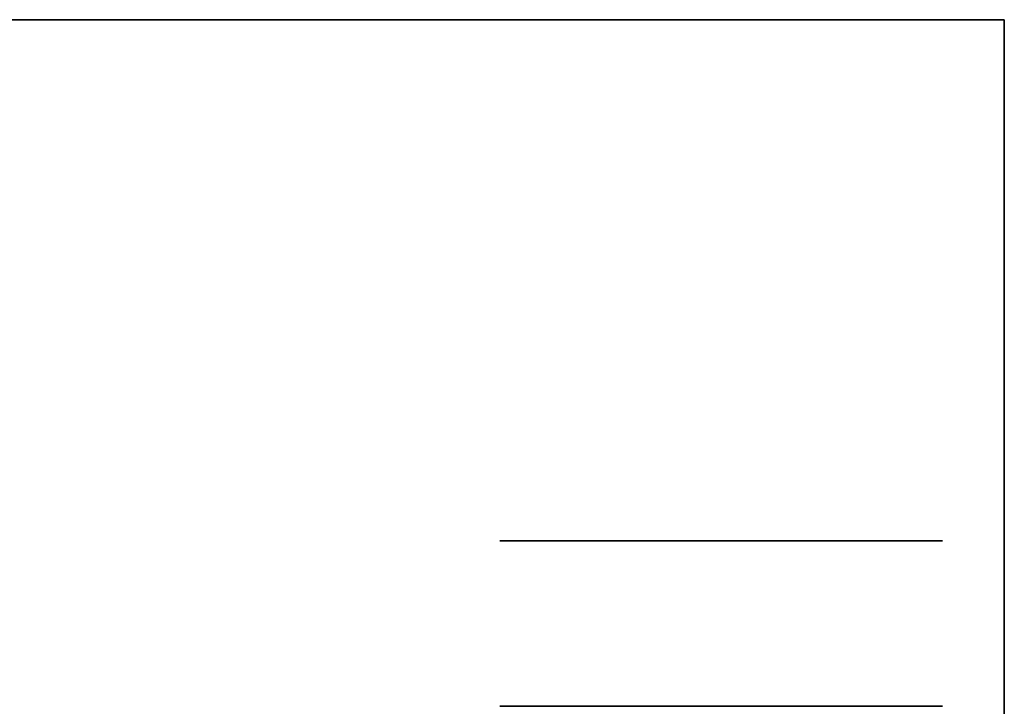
# Model space of a CAD drawing. Extents: x -1299 to -1246.9, y 2743.7 to 2747.9.
# Tile 217 of 256: x -1265.1057 to -1265.0462, y 2746.8429 to 2746.8844. Entities that reach past the tile are written whole.
import ezdxf

# ---------------------------------------------------------------- set-up
doc = ezdxf.new("R2010")
doc.units = 0
doc.header["$LTSCALE"] = 150
doc.header["$MEASUREMENT"] = 0
doc.layers.add('3DFACE_BOLT', color=7, linetype='CONTINUOUS')
doc.layers.add('3DFACE_SHAPE', color=7, linetype='CONTINUOUS')

msp = doc.modelspace()

# ---------------------------------------------------------------- linework, layer by layer
at = {"layer": '3DFACE_BOLT', "color": 1}
for points, invisible_edges in [([(-1265.076694, 2746.852949, 0.138), (-1265.070006, 2746.852949, 0.126417), (-1265.076694, 2746.842949, 0.138)], 14), ([(-1265.076694, 2746.842949, 0.138), (-1265.070006, 2746.852949, 0.126417), (-1265.070006, 2746.842949, 0.126417)], 3), ([(-1265.070006, 2746.852949, 0.149583), (-1265.076694, 2746.852949, 0.138), (-1265.070006, 2746.842949, 0.149583)], 14), ([(-1265.070006, 2746.842949, 0.149583), (-1265.076694, 2746.852949, 0.138), (-1265.076694, 2746.842949, 0.138)], 3), ([(-1265.076694, 2746.852949, 0.138), (-1265.070006, 2746.852949, 0.149583), (-1265.070006, 2746.852949, 0.126417)], 2), ([(-1265.076694, 2746.852949, 0.068), (-1265.070006, 2746.852949, 0.056417), (-1265.076694, 2746.842949, 0.068)], 14), ([(-1265.076694, 2746.842949, 0.068), (-1265.070006, 2746.852949, 0.056417), (-1265.070006, 2746.842949, 0.056417)], 3), ([(-1265.070006, 2746.852949, 0.079583), (-1265.076694, 2746.852949, 0.068), (-1265.070006, 2746.842949, 0.079583)], 14), ([(-1265.070006, 2746.842949, 0.079583), (-1265.076694, 2746.852949, 0.068), (-1265.076694, 2746.842949, 0.068)], 3), ([(-1265.076694, 2746.852949, 0.068), (-1265.070006, 2746.852949, 0.079583), (-1265.070006, 2746.852949, 0.056417)], 2), ([(-1265.070006, 2746.852949, 0.126417), (-1265.056631, 2746.852949, 0.126417), (-1265.070006, 2746.842949, 0.126417)], 14), ([(-1265.070006, 2746.842949, 0.126417), (-1265.056631, 2746.852949, 0.126417), (-1265.056631, 2746.842949, 0.126417)], 3), ([(-1265.056631, 2746.852949, 0.149583), (-1265.070006, 2746.852949, 0.149583), (-1265.056631, 2746.842949, 0.149583)], 14), ([(-1265.056631, 2746.842949, 0.149583), (-1265.070006, 2746.852949, 0.149583), (-1265.070006, 2746.842949, 0.149583)], 3), ([(-1265.070006, 2746.852949, 0.149583), (-1265.056631, 2746.852949, 0.149583), (-1265.070006, 2746.852949, 0.126417)], 14), ([(-1265.070006, 2746.852949, 0.126417), (-1265.056631, 2746.852949, 0.149583), (-1265.056631, 2746.852949, 0.126417)], 3), ([(-1265.070006, 2746.852949, 0.056417), (-1265.056631, 2746.852949, 0.056417), (-1265.070006, 2746.842949, 0.056417)], 14), ([(-1265.070006, 2746.842949, 0.056417), (-1265.056631, 2746.852949, 0.056417), (-1265.056631, 2746.842949, 0.056417)], 3), ([(-1265.056631, 2746.852949, 0.079583), (-1265.070006, 2746.852949, 0.079583), (-1265.056631, 2746.842949, 0.079583)], 14), ([(-1265.056631, 2746.842949, 0.079583), (-1265.070006, 2746.852949, 0.079583), (-1265.070006, 2746.842949, 0.079583)], 3), ([(-1265.070006, 2746.852949, 0.079583), (-1265.056631, 2746.852949, 0.079583), (-1265.070006, 2746.852949, 0.056417)], 14), ([(-1265.070006, 2746.852949, 0.056417), (-1265.056631, 2746.852949, 0.079583), (-1265.056631, 2746.852949, 0.056417)], 3), ([(-1265.056631, 2746.852949, 0.126417), (-1265.049944, 2746.852949, 0.138), (-1265.056631, 2746.842949, 0.126417)], 14), ([(-1265.056631, 2746.842949, 0.126417), (-1265.049944, 2746.852949, 0.138), (-1265.049944, 2746.842949, 0.138)], 3), ([(-1265.049944, 2746.852949, 0.138), (-1265.056631, 2746.852949, 0.149583), (-1265.049944, 2746.842949, 0.138)], 14), ([(-1265.049944, 2746.842949, 0.138), (-1265.056631, 2746.852949, 0.149583), (-1265.056631, 2746.842949, 0.149583)], 3), ([(-1265.056631, 2746.852949, 0.149583), (-1265.049944, 2746.852949, 0.138), (-1265.056631, 2746.852949, 0.126417)], 12), ([(-1265.056631, 2746.852949, 0.056417), (-1265.049944, 2746.852949, 0.068), (-1265.056631, 2746.842949, 0.056417)], 14), ([(-1265.056631, 2746.842949, 0.056417), (-1265.049944, 2746.852949, 0.068), (-1265.049944, 2746.842949, 0.068)], 3), ([(-1265.049944, 2746.852949, 0.068), (-1265.056631, 2746.852949, 0.079583), (-1265.049944, 2746.842949, 0.068)], 14), ([(-1265.049944, 2746.842949, 0.068), (-1265.056631, 2746.852949, 0.079583), (-1265.056631, 2746.842949, 0.079583)], 3), ([(-1265.056631, 2746.852949, 0.079583), (-1265.049944, 2746.852949, 0.068), (-1265.056631, 2746.852949, 0.056417)], 12), ([(-1265.056631, 2746.842949, 0.126417), (-1265.049944, 2746.842949, 0.138), (-1265.056631, 2746.842949, 0.149583)], 12), ([(-1265.056631, 2746.842949, 0.056417), (-1265.049944, 2746.842949, 0.068), (-1265.056631, 2746.842949, 0.079583)], 12)]:
    msp.add_3dface(points, dxfattribs=dict(at, invisible_edges=invisible_edges))
at = {"layer": '3DFACE_SHAPE', "color": 13}
for points, invisible_edges in [([(-1265.046219, 2746.884449, 0.198), (-1268.927119, 2746.836549, 0.198), (-1268.944219, 2746.884449, 0.198)], 3), ([(-1268.944219, 2746.884449, 0.206), (-1265.046219, 2746.884449, 0.206), (-1268.944219, 2746.884449, 0.198)], 2), ([(-1265.046219, 2746.884449, 0.206), (-1265.046219, 2746.884449, 0.198), (-1268.944219, 2746.884449, 0.198)], 12), ([(-1268.944219, 2746.782449, 0.206), (-1265.046219, 2746.782449, 0.206), (-1268.944219, 2746.884449, 0.206)], 2), ([(-1265.046219, 2746.782449, 0.206), (-1265.046219, 2746.884449, 0.206), (-1268.944219, 2746.884449, 0.206)], 12), ([(-1268.944219, 2746.884449), (-1265.046219, 2746.884449), (-1268.944219, 2746.782449)], 2), ([(-1265.046219, 2746.884449), (-1265.046219, 2746.782449), (-1268.944219, 2746.782449)], 12), ([(-1268.944219, 2746.884449, 0.008), (-1265.046219, 2746.884449, 0.008), (-1268.944219, 2746.884449)], 2), ([(-1265.046219, 2746.884449, 0.008), (-1265.046219, 2746.884449), (-1268.944219, 2746.884449)], 12), ([(-1268.944219, 2746.836549, 0.008), (-1265.046219, 2746.836549, 0.008), (-1268.944219, 2746.884449, 0.008)], 2), ([(-1265.046219, 2746.836549, 0.008), (-1265.046219, 2746.884449, 0.008), (-1268.944219, 2746.884449, 0.008)], 12), ([(-1265.063319, 2746.836549, 0.198), (-1268.927119, 2746.836549, 0.198), (-1265.046219, 2746.884449, 0.198)], 14), ([(-1265.046219, 2746.836549, 0.198), (-1265.063319, 2746.836549, 0.198), (-1265.046219, 2746.884449, 0.198)], 2), ([(-1265.046219, 2746.782449, 0.206), (-1265.046219, 2746.836549, 0.198), (-1265.046219, 2746.884449, 0.206)], 3), ([(-1265.046219, 2746.836549, 0.198), (-1265.046219, 2746.884449, 0.198), (-1265.046219, 2746.884449, 0.206)], 12), ([(-1265.046219, 2746.884449, 0.008), (-1265.046219, 2746.836549, 0.008), (-1265.046219, 2746.884449)], 2), ([(-1265.046219, 2746.836549, 0.008), (-1265.046219, 2746.830349, 0.008), (-1265.046219, 2746.884449)], 14), ([(-1265.046219, 2746.884449), (-1265.046219, 2746.830349, 0.008), (-1265.046219, 2746.782449)], 3)]:
    msp.add_3dface(points, dxfattribs=dict(at, invisible_edges=invisible_edges))

doc.saveas('drawing.dxf')
